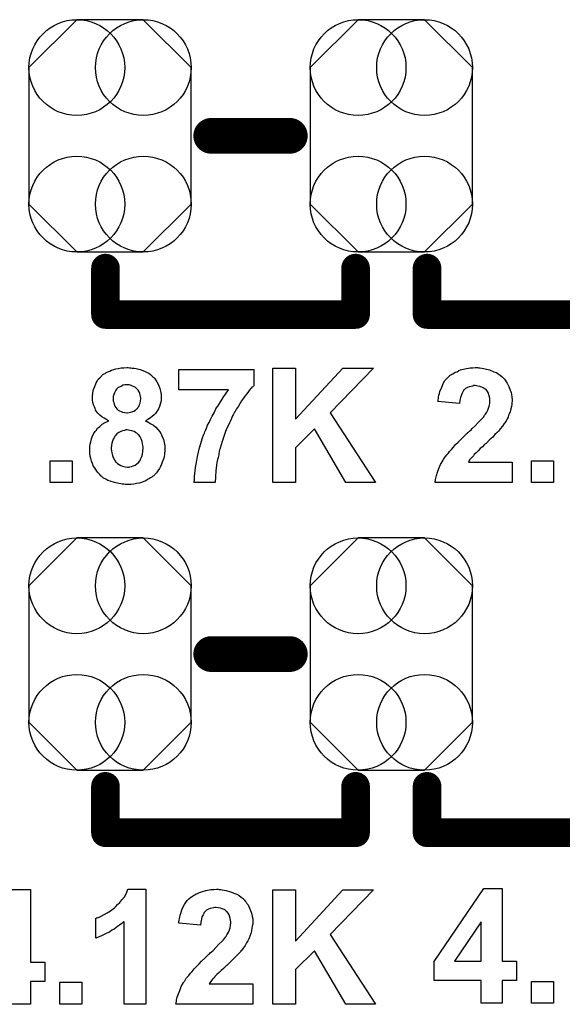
# Model space of a CAD drawing. Extents: x -1.9 to 24.2, y -3.9 to 53.4.
# Tile 8 of 21: x 8.8 to 12.6, y 8.9 to 15.9. Entities that reach past the tile are written whole.
import ezdxf

# ---------------------------------------------------------------- set-up
doc = ezdxf.new("R2010")
doc.units = 0
doc.layers.get('0').update_dxf_attribs({"linetype": 'CONTINUOUS'})
doc.layers.add('gto', color=2, linetype='CONTINUOUS')
doc.layers.add('gts', color=1, linetype='CONTINUOUS')

# ---------------------------------------------------------------- blocks, each defined once
blk = doc.blocks.new('D31')
at = {"const_width": 0.127}
blk.add_lwpolyline([(-0.0635, 0, 1), (0.0635, 0, 1)], format="xyb", close=True, dxfattribs=at)
blk = doc.blocks.new('D28')
at = {"const_width": 0.1016}
blk.add_lwpolyline([(-0.0508, 0, 1), (0.0508, 0, 1)], format="xyb", close=True, dxfattribs=at)
blk = doc.blocks.new('D87')
blk.add_lwpolyline([(-0.57658, 0.48514), (-0.57658, -0.48514), (-0.23622, -0.8255), (0.23622, -0.8255), (0.57658, -0.48514), (0.57658, 0.48514), (0.23622, 0.8255), (-0.23622, 0.8255)], close=True)
for centre in [(-0.23622, 0.48514), (0.23622, 0.48514), (-0.23622, -0.48514), (0.23622, -0.48514)]:
    blk.add_circle(centre, 0.34036)

msp = doc.modelspace()

# ---------------------------------------------------------------- linework, layer by layer
at = {"layer": 'gto', "color": 2}
for points, const_width in [([(10.12446, 15.11303), (10.683261, 15.11303)], 0.254), ([(9.372619, 13.843028), (9.372619, 14.173228)], 0.2032), ([(11.150622, 13.843028), (11.150622, 14.173228)], 0.2032), ([(11.658623, 13.843028), (11.658623, 14.173228)], 0.2032), ([(9.372619, 13.843028), (11.150622, 13.843028)], 0.2032), ([(11.658623, 13.843028), (13.436627, 13.843028)], 0.2032), ([(10.12446, 11.430023), (10.683261, 11.430023)], 0.254), ([(9.372619, 10.16002), (9.372619, 10.490221)], 0.2032), ([(11.150622, 10.16002), (11.150622, 10.490221)], 0.2032), ([(11.658623, 10.16002), (11.658623, 10.490221)], 0.2032), ([(9.372619, 10.16002), (11.150622, 10.16002)], 0.2032), ([(11.658623, 10.16002), (13.436627, 10.16002)], 0.2032)]:
    msp.add_lwpolyline(points, dxfattribs=dict(at, const_width=const_width))
for points in [[(9.542799, 13.464567), (9.552959, 13.464567), (9.563119, 13.462027), (9.575819, 13.462027), (9.591059, 13.459487), (9.618999, 13.451867), (9.649479, 13.441707), (9.664719, 13.434087), (9.679959, 13.426467), (9.692659, 13.416307), (9.705359, 13.406147), (9.705359, 13.406147), (9.707899, 13.403607), (9.710439, 13.401067), (9.715519, 13.395987), (9.720599, 13.390907), (9.725679, 13.383287), (9.738379, 13.365507), (9.748539, 13.342647), (9.7587, 13.317247), (9.76632, 13.289307), (9.76886, 13.271527), (9.76886, 13.256287), (9.76886, 13.253747), (9.76886, 13.253747), (9.76886, 13.246126), (9.76886, 13.235966), (9.76632, 13.220726), (9.76124, 13.205486), (9.75616, 13.190246), (9.748539, 13.172466), (9.738379, 13.154686), (9.738379, 13.152146), (9.733299, 13.147066), (9.728219, 13.139446), (9.718059, 13.129286), (9.705359, 13.119126), (9.692659, 13.108966), (9.674879, 13.096266), (9.657099, 13.088646), (9.657099, 13.088646), (9.659639, 13.086106), (9.664719, 13.086106), (9.669799, 13.083566), (9.679959, 13.075946), (9.695199, 13.065786), (9.712979, 13.055626), (9.730759, 13.042926), (9.745999, 13.025146), (9.76124, 13.007366), (9.76124, 13.004826), (9.76632, 12.997206), (9.7714, 12.987046), (9.77648, 12.974346), (9.7841, 12.956566), (9.78918, 12.933706), (9.79426, 12.910846), (9.79426, 12.887986), (9.79426, 12.885446), (9.79426, 12.882906), (9.79426, 12.877826), (9.79426, 12.867666), (9.79172, 12.860046), (9.79172, 12.847346), (9.78918, 12.834646), (9.78664, 12.821946), (9.77648, 12.794006), (9.7714, 12.778766), (9.76378, 12.763526), (9.75616, 12.748285), (9.745999, 12.733045), (9.735839, 12.717805), (9.723139, 12.705105), (9.720599, 12.702565), (9.718059, 12.700025), (9.715519, 12.697485), (9.710439, 12.694945), (9.702819, 12.687325), (9.692659, 12.682245), (9.685039, 12.677165), (9.672339, 12.669545), (9.659639, 12.661925), (9.644399, 12.656845), (9.629159, 12.649225), (9.611379, 12.644145), (9.593599, 12.641605), (9.573279, 12.636525), (9.552959, 12.633985), (9.530099, 12.633985), (9.519939, 12.633985), (9.512319, 12.633985), (9.502159, 12.636525), (9.491999, 12.636525), (9.481839, 12.639065), (9.466599, 12.641605), (9.436119, 12.649225), (9.405639, 12.659385), (9.390399, 12.664465), (9.375159, 12.672085), (9.359919, 12.679705), (9.347219, 12.692405), (9.344679, 12.692405), (9.344679, 12.694945), (9.339599, 12.697485), (9.331979, 12.705105), (9.326899, 12.710185), (9.319279, 12.720345), (9.311659, 12.730505), (9.304039, 12.740665), (9.296419, 12.753366), (9.286259, 12.768606), (9.281179, 12.783846), (9.273559, 12.801626), (9.268479, 12.819406), (9.263399, 12.837186), (9.260859, 12.857506), (9.260859, 12.880366), (9.260859, 12.880366), (9.260859, 12.882906), (9.260859, 12.887986), (9.260859, 12.893066), (9.260859, 12.905766), (9.263399, 12.921006), (9.268479, 12.938786), (9.273559, 12.959106), (9.281179, 12.981966), (9.291339, 13.002286), (9.291339, 13.004826), (9.293879, 13.004826), (9.298959, 13.012446), (9.306579, 13.020066), (9.316739, 13.035306), (9.331979, 13.048006), (9.349759, 13.063246), (9.370079, 13.075946), (9.395479, 13.088646), (9.392939, 13.088646), (9.392939, 13.088646), (9.385319, 13.093726), (9.375159, 13.098806), (9.362459, 13.106426), (9.347219, 13.116586), (9.331979, 13.126746), (9.319279, 13.141986), (9.306579, 13.157226), (9.306579, 13.159766), (9.301499, 13.164846), (9.298959, 13.175006), (9.293879, 13.187706), (9.288799, 13.200406), (9.283719, 13.218186), (9.281179, 13.235966), (9.281179, 13.256287), (9.281179, 13.256287), (9.281179, 13.258827), (9.281179, 13.263907), (9.281179, 13.271527), (9.283719, 13.279147), (9.283719, 13.286767), (9.288799, 13.309627), (9.296419, 13.332487), (9.306579, 13.357887), (9.314199, 13.370587), (9.321819, 13.383287), (9.331979, 13.393447), (9.344679, 13.406147), (9.344679, 13.406147), (9.347219, 13.408687), (9.349759, 13.411227), (9.354839, 13.416307), (9.362459, 13.421387), (9.370079, 13.423927), (9.377699, 13.431547), (9.390399, 13.436627), (9.403099, 13.441707), (9.415799, 13.446787), (9.431039, 13.451867), (9.446279, 13.456947), (9.464059, 13.459487), (9.484379, 13.464567), (9.502159, 13.464567), (9.525019, 13.467107), (9.535179, 13.467107), (9.542799, 13.464567)], [(10.426721, 13.337567), (10.426721, 13.337567), (10.424181, 13.335027), (10.419101, 13.329947), (10.414021, 13.327407), (10.408941, 13.319787), (10.401321, 13.312167), (10.393701, 13.302007), (10.383541, 13.289307), (10.375921, 13.276607), (10.363221, 13.263907), (10.353061, 13.248666), (10.340361, 13.230886), (10.330201, 13.213106), (10.317501, 13.192786), (10.304801, 13.172466), (10.292101, 13.149606), (10.289561, 13.149606), (10.287021, 13.144526), (10.284481, 13.139446), (10.279401, 13.129286), (10.274321, 13.119126), (10.269241, 13.103886), (10.261621, 13.088646), (10.254001, 13.073406), (10.24384, 13.053086), (10.23622, 13.035306), (10.22606, 13.012446), (10.21844, 12.989586), (10.2032, 12.941326), (10.18796, 12.893066), (10.18796, 12.890526), (10.18542, 12.885446), (10.18288, 12.880366), (10.18034, 12.867666), (10.1778, 12.857506), (10.1778, 12.844806), (10.17272, 12.827026), (10.17018, 12.811786), (10.1651, 12.791466), (10.16256, 12.773686), (10.15748, 12.733045), (10.15494, 12.689865), (10.1524, 12.649225), (10.00254, 12.649225), (10.00254, 12.651765), (10.00254, 12.656845), (10.00508, 12.664465), (10.00508, 12.679705), (10.00508, 12.694945), (10.00762, 12.710185), (10.01016, 12.733045), (10.0127, 12.755906), (10.01778, 12.778766), (10.02286, 12.806706), (10.02794, 12.834646), (10.03302, 12.865126), (10.04064, 12.895606), (10.0508, 12.926086), (10.06096, 12.959106), (10.07112, 12.992126), (10.07366, 12.994666), (10.0762, 12.999746), (10.07874, 13.009906), (10.08382, 13.020066), (10.09144, 13.035306), (10.09906, 13.055626), (10.10922, 13.075946), (10.11938, 13.096266), (10.13208, 13.121666), (10.14478, 13.144526), (10.15748, 13.172466), (10.17526, 13.197866), (10.20828, 13.253747), (10.24638, 13.307087), (9.89332, 13.307087), (9.89332, 13.451867), (10.426721, 13.451867), (10.426721, 13.337567)], [(10.970282, 13.144526), (11.292863, 12.649225), (11.082042, 12.649225), (10.858522, 13.030226), (10.723901, 12.895606), (10.723901, 12.649225), (10.561341, 12.649225), (10.561341, 13.462027), (10.723901, 13.462027), (10.723901, 13.098806), (11.059182, 13.462027), (11.277623, 13.462027), (10.970282, 13.144526)], [(12.024384, 13.464567), (12.034544, 13.464567), (12.047244, 13.462027), (12.059944, 13.459487), (12.072644, 13.456947), (12.103124, 13.449327), (12.133604, 13.436627), (12.151384, 13.431547), (12.164084, 13.421387), (12.179324, 13.411227), (12.192024, 13.401067), (12.194564, 13.398527), (12.197104, 13.398527), (12.199644, 13.393447), (12.204724, 13.388367), (12.209804, 13.383287), (12.214884, 13.375667), (12.219964, 13.365507), (12.227584, 13.355347), (12.240284, 13.332487), (12.250445, 13.304547), (12.255525, 13.289307), (12.258065, 13.274067), (12.260605, 13.256287), (12.263145, 13.238506), (12.263145, 13.235966), (12.263145, 13.228346), (12.260605, 13.218186), (12.260605, 13.205486), (12.258065, 13.190246), (12.252985, 13.172466), (12.250445, 13.152146), (12.242824, 13.134366), (12.240284, 13.131826), (12.237744, 13.126746), (12.235204, 13.114046), (12.227584, 13.101346), (12.219964, 13.086106), (12.207264, 13.068326), (12.194564, 13.050546), (12.179324, 13.030226), (12.179324, 13.030226), (12.174244, 13.022606), (12.166624, 13.014986), (12.156464, 13.004826), (12.141224, 12.989586), (12.125984, 12.971806), (12.103124, 12.951486), (12.077724, 12.926086), (12.077724, 12.926086), (12.075184, 12.923546), (12.070104, 12.921006), (12.065024, 12.915926), (12.052324, 12.903226), (12.037084, 12.890526), (12.021844, 12.875286), (12.006604, 12.860046), (11.993904, 12.847346), (11.988824, 12.839726), (11.983744, 12.834646), (11.983744, 12.834646), (11.981204, 12.832106), (11.976124, 12.827026), (11.971044, 12.821946), (11.960884, 12.809246), (11.953264, 12.794006), (12.263145, 12.794006), (12.263145, 12.649225), (11.717043, 12.649225), (11.717043, 12.649225), (11.717043, 12.651765), (11.717043, 12.656845), (11.719583, 12.664465), (11.719583, 12.669545), (11.722123, 12.679705), (11.724663, 12.700025), (11.732283, 12.722885), (11.742443, 12.748285), (11.755144, 12.776226), (11.770384, 12.804166), (11.770384, 12.804166), (11.770384, 12.806706), (11.772924, 12.811786), (11.778004, 12.816866), (11.783084, 12.824486), (11.790704, 12.834646), (11.798324, 12.844806), (11.808484, 12.854966), (11.818644, 12.870206), (11.831344, 12.882906), (11.846584, 12.900686), (11.861824, 12.918466), (11.879604, 12.936246), (11.899924, 12.956566), (11.920244, 12.976886), (11.943104, 12.999746), (11.945644, 12.999746), (11.948184, 13.004826), (11.953264, 13.007366), (11.960884, 13.014986), (11.971044, 13.022606), (11.978664, 13.032766), (12.001524, 13.053086), (12.021844, 13.075946), (12.042164, 13.096266), (12.052324, 13.106426), (12.062484, 13.116586), (12.067564, 13.126746), (12.072644, 13.131826), (12.075184, 13.134366), (12.077724, 13.141986), (12.082804, 13.149606), (12.090424, 13.162306), (12.095504, 13.177546), (12.100584, 13.192786), (12.105664, 13.210566), (12.105664, 13.228346), (12.105664, 13.228346), (12.105664, 13.230886), (12.105664, 13.235966), (12.105664, 13.246126), (12.103124, 13.258827), (12.098044, 13.271527), (12.095504, 13.284227), (12.087884, 13.296927), (12.077724, 13.309627), (12.077724, 13.309627), (12.072644, 13.312167), (12.065024, 13.317247), (12.057404, 13.322327), (12.047244, 13.327407), (12.034544, 13.332487), (12.019304, 13.335027), (12.001524, 13.337567), (11.991364, 13.337567), (11.983744, 13.335027), (11.971044, 13.332487), (11.958344, 13.329947), (11.945644, 13.324867), (11.932944, 13.317247), (11.922784, 13.307087), (11.920244, 13.307087), (11.917704, 13.302007), (11.912624, 13.294387), (11.907544, 13.284227), (11.902464, 13.271527), (11.897384, 13.253747), (11.892304, 13.233426), (11.889764, 13.210566), (11.734823, 13.225806), (11.734823, 13.225806), (11.737363, 13.230886), (11.737363, 13.235966), (11.739903, 13.246126), (11.739903, 13.256287), (11.742443, 13.268987), (11.747523, 13.281687), (11.750064, 13.296927), (11.762764, 13.327407), (11.775464, 13.357887), (11.785624, 13.373127), (11.795784, 13.385827), (11.808484, 13.398527), (11.821184, 13.408687), (11.821184, 13.411227), (11.823724, 13.411227), (11.828804, 13.413767), (11.833884, 13.418847), (11.841504, 13.421387), (11.849124, 13.426467), (11.859284, 13.434087), (11.871984, 13.436627), (11.884684, 13.444247), (11.897384, 13.449327), (11.927864, 13.456947), (11.965964, 13.464567), (11.983744, 13.464567), (12.004064, 13.467107), (12.016764, 13.467107), (12.024384, 13.464567)], [(9.525019, 13.342647), (9.517399, 13.342647), (9.509779, 13.342647), (9.499619, 13.340107), (9.486919, 13.335027), (9.476759, 13.329947), (9.464059, 13.324867), (9.453899, 13.314707), (9.453899, 13.314707), (9.451359, 13.312167), (9.446279, 13.304547), (9.441199, 13.296927), (9.436119, 13.286767), (9.431039, 13.274067), (9.428499, 13.261367), (9.428499, 13.243586), (9.428499, 13.241046), (9.428499, 13.235966), (9.428499, 13.228346), (9.431039, 13.218186), (9.433579, 13.205486), (9.438659, 13.192786), (9.446279, 13.182626), (9.453899, 13.172466), (9.453899, 13.169926), (9.458979, 13.167386), (9.464059, 13.162306), (9.471679, 13.159766), (9.484379, 13.154686), (9.494539, 13.149606), (9.509779, 13.147066), (9.525019, 13.144526), (9.530099, 13.144526), (9.540259, 13.147066), (9.550419, 13.149606), (9.560579, 13.152146), (9.573279, 13.157226), (9.585979, 13.162306), (9.596139, 13.172466), (9.596139, 13.172466), (9.601219, 13.175006), (9.603759, 13.182626), (9.608839, 13.190246), (9.613919, 13.202946), (9.618999, 13.213106), (9.621539, 13.228346), (9.624079, 13.246126), (9.624079, 13.248666), (9.624079, 13.251207), (9.621539, 13.261367), (9.618999, 13.268987), (9.616459, 13.281687), (9.611379, 13.294387), (9.606299, 13.304547), (9.596139, 13.314707), (9.593599, 13.317247), (9.591059, 13.319787), (9.585979, 13.324867), (9.575819, 13.329947), (9.565659, 13.335027), (9.555499, 13.337567), (9.540259, 13.342647), (9.525019, 13.342647)], [(9.527559, 13.022606), (9.517399, 13.022606), (9.507239, 13.020066), (9.494539, 13.017526), (9.481839, 13.012446), (9.466599, 13.004826), (9.453899, 12.994666), (9.441199, 12.981966), (9.438659, 12.979426), (9.436119, 12.974346), (9.433579, 12.966726), (9.428499, 12.956566), (9.423419, 12.943866), (9.418339, 12.928626), (9.415799, 12.913386), (9.413259, 12.895606), (9.413259, 12.895606), (9.413259, 12.895606), (9.413259, 12.890526), (9.413259, 12.885446), (9.415799, 12.875286), (9.418339, 12.860046), (9.423419, 12.842266), (9.428499, 12.827026), (9.436119, 12.809246), (9.446279, 12.794006), (9.448819, 12.794006), (9.453899, 12.788926), (9.458979, 12.783846), (9.469139, 12.776226), (9.481839, 12.771146), (9.494539, 12.766066), (9.512319, 12.760986), (9.530099, 12.758446), (9.537719, 12.758446), (9.545339, 12.760986), (9.558039, 12.763526), (9.570739, 12.768606), (9.583439, 12.773686), (9.596139, 12.781306), (9.608839, 12.794006), (9.608839, 12.794006), (9.613919, 12.801626), (9.618999, 12.806706), (9.624079, 12.819406), (9.631699, 12.834646), (9.636779, 12.849886), (9.639319, 12.870206), (9.641859, 12.895606), (9.641859, 12.895606), (9.641859, 12.895606), (9.641859, 12.903226), (9.639319, 12.913386), (9.636779, 12.926086), (9.634239, 12.941326), (9.626619, 12.959106), (9.618999, 12.974346), (9.608839, 12.987046), (9.606299, 12.989586), (9.603759, 12.992126), (9.596139, 12.999746), (9.585979, 13.004826), (9.575819, 13.012446), (9.560579, 13.017526), (9.545339, 13.020066), (9.527559, 13.022606)], [(9.136398, 12.649225), (8.978918, 12.649225), (8.978918, 12.804166), (9.136398, 12.804166), (9.136398, 12.649225)], [(12.557785, 12.649225), (12.400305, 12.649225), (12.400305, 12.804166), (12.557785, 12.804166), (12.557785, 12.649225)], [(8.839218, 9.240538), (8.940818, 9.240538), (8.940818, 9.103378), (8.839218, 9.103378), (8.839218, 8.940818), (8.689357, 8.940818), (8.689357, 9.103378), (8.356617, 9.103378), (8.356617, 9.240538), (8.709677, 9.75616), (8.839218, 9.75616), (8.839218, 9.240538)], [(9.659639, 8.940818), (9.504699, 8.940818), (9.504699, 9.527559), (9.502159, 9.527559), (9.499619, 9.525019), (9.497079, 9.522479), (9.489459, 9.514859), (9.481839, 9.509779), (9.471679, 9.502159), (9.458979, 9.494539), (9.446279, 9.484379), (9.433579, 9.474219), (9.418339, 9.466599), (9.400559, 9.453899), (9.382779, 9.446279), (9.344679, 9.428499), (9.304039, 9.410719), (9.304039, 9.552959), (9.304039, 9.552959), (9.306579, 9.552959), (9.309119, 9.555499), (9.314199, 9.555499), (9.326899, 9.560579), (9.342139, 9.568199), (9.362459, 9.578359), (9.385319, 9.591059), (9.408179, 9.606299), (9.436119, 9.626619), (9.436119, 9.626619), (9.438659, 9.629159), (9.441199, 9.631699), (9.446279, 9.636779), (9.458979, 9.649479), (9.474219, 9.664719), (9.489459, 9.682499), (9.507239, 9.705359), (9.522479, 9.730759), (9.532639, 9.7587), (9.659639, 9.7587), (9.659639, 8.940818)], [(10.18034, 9.75616), (10.19304, 9.75616), (10.2032, 9.75362), (10.2159, 9.75108), (10.23114, 9.748539), (10.261621, 9.740919), (10.292101, 9.728219), (10.307341, 9.723139), (10.322581, 9.712979), (10.337821, 9.702819), (10.350521, 9.692659), (10.350521, 9.690119), (10.353061, 9.690119), (10.355601, 9.685039), (10.360681, 9.679959), (10.365761, 9.674879), (10.373381, 9.667259), (10.378461, 9.657099), (10.386081, 9.646939), (10.396241, 9.624079), (10.408941, 9.596139), (10.414021, 9.580899), (10.416561, 9.565659), (10.419101, 9.547879), (10.419101, 9.530099), (10.419101, 9.527559), (10.419101, 9.519939), (10.419101, 9.509779), (10.416561, 9.497079), (10.414021, 9.481839), (10.411481, 9.464059), (10.406401, 9.443739), (10.398781, 9.425959), (10.398781, 9.423419), (10.396241, 9.418339), (10.391161, 9.405639), (10.383541, 9.392939), (10.375921, 9.377699), (10.365761, 9.359919), (10.353061, 9.342139), (10.337821, 9.321819), (10.335281, 9.321819), (10.332741, 9.314199), (10.325121, 9.306579), (10.314961, 9.296419), (10.299721, 9.281179), (10.281941, 9.263399), (10.261621, 9.243078), (10.23622, 9.217678), (10.23368, 9.217678), (10.23114, 9.215138), (10.2286, 9.212598), (10.22352, 9.207518), (10.21082, 9.194818), (10.19558, 9.182118), (10.18034, 9.166878), (10.1651, 9.151638), (10.14986, 9.138938), (10.14732, 9.131318), (10.14224, 9.126238), (10.1397, 9.126238), (10.13716, 9.123698), (10.13462, 9.118618), (10.12954, 9.113538), (10.11938, 9.100838), (10.10922, 9.085598), (10.419101, 9.085598), (10.419101, 8.940818), (9.873, 8.940818), (9.873, 8.940818), (9.873, 8.943358), (9.87554, 8.948438), (9.87554, 8.956058), (9.87808, 8.961138), (9.87808, 8.971298), (9.88316, 8.991618), (9.89078, 9.014478), (9.90094, 9.039878), (9.9111, 9.067818), (9.92634, 9.095758), (9.92634, 9.095758), (9.92888, 9.098298), (9.93142, 9.103378), (9.9365, 9.108458), (9.94158, 9.116078), (9.94666, 9.126238), (9.95682, 9.136398), (9.96444, 9.146558), (9.97714, 9.161798), (9.98984, 9.174498), (10.00254, 9.192278), (10.02032, 9.210058), (10.0381, 9.227838), (10.05588, 9.248158), (10.07874, 9.268479), (10.1016, 9.291339), (10.1016, 9.291339), (10.10668, 9.296419), (10.11176, 9.298959), (10.11684, 9.306579), (10.127, 9.314199), (10.13716, 9.324359), (10.15748, 9.344679), (10.1778, 9.367539), (10.20066, 9.387859), (10.21082, 9.398019), (10.21844, 9.408179), (10.22606, 9.418339), (10.23114, 9.423419), (10.23114, 9.425959), (10.23622, 9.433579), (10.2413, 9.441199), (10.24638, 9.453899), (10.254001, 9.469139), (10.259081, 9.484379), (10.261621, 9.502159), (10.264161, 9.519939), (10.264161, 9.519939), (10.264161, 9.522479), (10.264161, 9.527559), (10.261621, 9.537719), (10.259081, 9.550419), (10.256541, 9.563119), (10.251461, 9.575819), (10.24384, 9.588519), (10.23622, 9.601219), (10.23368, 9.601219), (10.23114, 9.603759), (10.22352, 9.608839), (10.2159, 9.613919), (10.2032, 9.618999), (10.1905, 9.624079), (10.17526, 9.626619), (10.15748, 9.629159), (10.14986, 9.629159), (10.1397, 9.626619), (10.12954, 9.624079), (10.11684, 9.621539), (10.10414, 9.616459), (10.09144, 9.608839), (10.07874, 9.598679), (10.07874, 9.598679), (10.07366, 9.593599), (10.07112, 9.585979), (10.06604, 9.575819), (10.05842, 9.563119), (10.05588, 9.545339), (10.0508, 9.525019), (10.04826, 9.502159), (9.89332, 9.517399), (9.89332, 9.517399), (9.89332, 9.522479), (9.89332, 9.527559), (9.89586, 9.537719), (9.8984, 9.547879), (9.90094, 9.560579), (9.90348, 9.573279), (9.90856, 9.588519), (9.91872, 9.618999), (9.93396, 9.649479), (9.94412, 9.664719), (9.95428, 9.677419), (9.96444, 9.690119), (9.97714, 9.700279), (9.97968, 9.702819), (9.98222, 9.702819), (9.98476, 9.705359), (9.99238, 9.710439), (9.99746, 9.712979), (10.00762, 9.718059), (10.01778, 9.725679), (10.02794, 9.728219), (10.04064, 9.735839), (10.05588, 9.740919), (10.08636, 9.748539), (10.12192, 9.75616), (10.14224, 9.75616), (10.16256, 9.7587), (10.17272, 9.7587), (10.18034, 9.75616)], [(10.970282, 9.436119), (11.292863, 8.940818), (11.082042, 8.940818), (10.858522, 9.321819), (10.723901, 9.187198), (10.723901, 8.940818), (10.561341, 8.940818), (10.561341, 9.75362), (10.723901, 9.75362), (10.723901, 9.390399), (11.059182, 9.75362), (11.277623, 9.75362), (10.970282, 9.436119)], [(12.192024, 9.248158), (12.293625, 9.248158), (12.293625, 9.110998), (12.192024, 9.110998), (12.192024, 8.948438), (12.042164, 8.948438), (12.042164, 9.110998), (11.709423, 9.110998), (11.709423, 9.245618), (12.062484, 9.76378), (12.192024, 9.76378), (12.192024, 9.248158)], [(12.042164, 9.527559), (11.854204, 9.248158), (12.042164, 9.248158), (12.042164, 9.527559)], [(9.204978, 8.940818), (9.047498, 8.940818), (9.047498, 9.098298), (9.204978, 9.098298), (9.204978, 8.940818)], [(12.557785, 8.948438), (12.400305, 8.948438), (12.400305, 9.103378), (12.557785, 9.103378), (12.557785, 8.948438)]]:
    msp.add_lwpolyline(points, dxfattribs=at)

# ---------------------------------------------------------------- block references
at = {"layer": 'gto'}
for name, p in [('D31', (10.12446, 15.11303)), ('D31', (10.683261, 15.11303)), ('D28', (9.372619, 14.173228)), ('D28', (11.150622, 14.173228)), ('D28', (11.658623, 14.173228)), ('D28', (9.372619, 13.843028)), ('D28', (9.372619, 13.843028)), ('D28', (11.150622, 13.843028)), ('D28', (11.150622, 13.843028)), ('D28', (11.658623, 13.843028)), ('D28', (11.658623, 13.843028)), ('D31', (10.12446, 11.430023)), ('D31', (10.683261, 11.430023)), ('D28', (9.372619, 10.490221)), ('D28', (11.150622, 10.490221)), ('D28', (11.658623, 10.490221)), ('D28', (9.372619, 10.16002)), ('D28', (9.372619, 10.16002)), ('D28', (11.150622, 10.16002)), ('D28', (11.150622, 10.16002)), ('D28', (11.658623, 10.16002)), ('D28', (11.658623, 10.16002))]:
    msp.add_blockref(name, p, dxfattribs=at)
at = {"layer": 'gts'}
for p in [(9.405639, 15.11303), (11.404623, 15.11303), (9.405639, 11.430023), (11.404623, 11.430023)]:
    msp.add_blockref('D87', p, dxfattribs=at)

doc.saveas('drawing.dxf')
